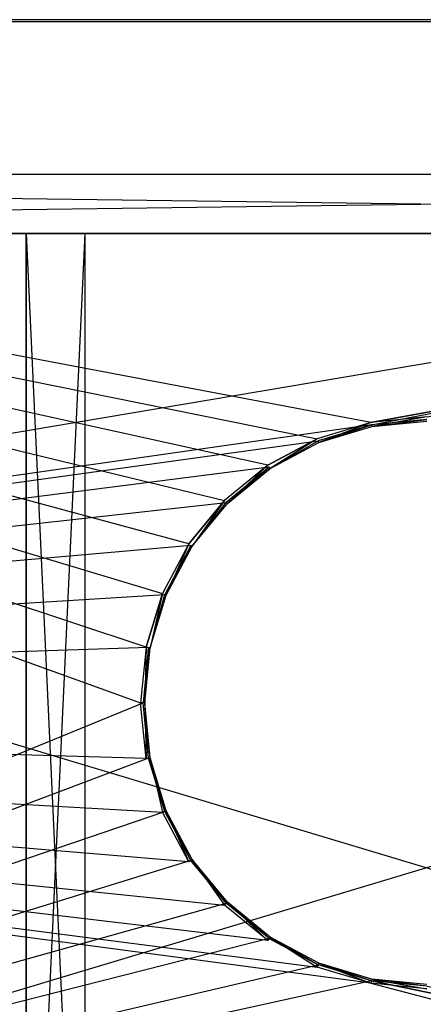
# Model space of a CAD drawing. Extents: x 0 to 1.4, y -0.5 to 0.
# Tile 10 of 22: x 0.57 to 0.7, y -0.32 to 0. Entities that reach past the tile are written whole.
import ezdxf

# ---------------------------------------------------------------- set-up
doc = ezdxf.new("R2010")
doc.units = 0
for name, color, linetype in [('L10_KORPUS_LEGATO_MS_X_190__Y_4', 7, 'CONTINUOUS'), ('L11_KORPUS_LEGATO_BO_X_13620__Y', 7, 'CONTINUOUS'), ('L12_KORPUS_LEGATO_RWT_X_13620__', 7, 'CONTINUOUS'), ('L28_PLATTE_LEGATO_N_B14400__0__', 7, 'CONTINUOUS')]:
    doc.layers.add(name, color=color, linetype=linetype)

msp = doc.modelspace()

# ---------------------------------------------------------------- linework, layer by layer
at = {"layer": 'L10_KORPUS_LEGATO_MS_X_190__Y_4', "color": 8}
for points, invisible_edges in [([(0.571, -0.478, 0.313), (0.571, -0.069, 0.02), (0.571, -0.478, 0.02), (0.571, -0.478, 0.313)], 13), ([(0.571, -0.069, 0.02), (0.571, -0.478, 0.313), (0.571, -0.069, 0.313), (0.571, -0.069, 0.02)], 14), ([(0.571, -0.069, 0.313), (0.59, -0.069, 0.02), (0.571, -0.069, 0.02), (0.571, -0.069, 0.313)], 13), ([(0.59, -0.069, 0.02), (0.571, -0.069, 0.313), (0.59, -0.069, 0.313), (0.59, -0.069, 0.02)], 14), ([(0.59, -0.069, 0.02), (0.571, -0.478, 0.02), (0.571, -0.069, 0.02), (0.59, -0.069, 0.02)], 13), ([(0.571, -0.478, 0.02), (0.59, -0.069, 0.02), (0.59, -0.478, 0.02), (0.571, -0.478, 0.02)], 14), ([(0.59, -0.478, 0.313), (0.571, -0.069, 0.313), (0.571, -0.478, 0.313), (0.59, -0.478, 0.313)], 13), ([(0.571, -0.069, 0.313), (0.59, -0.478, 0.313), (0.59, -0.069, 0.313), (0.571, -0.069, 0.313)], 14), ([(0.59, -0.069, 0.02), (0.59, -0.478, 0.313), (0.59, -0.478, 0.02), (0.59, -0.069, 0.02)], 13), ([(0.59, -0.478, 0.313), (0.59, -0.069, 0.02), (0.59, -0.069, 0.313), (0.59, -0.478, 0.313)], 14)]:
    msp.add_3dface(points, dxfattribs=dict(at, invisible_edges=invisible_edges))
at = {"layer": 'L11_KORPUS_LEGATO_BO_X_13620__Y', "color": 8}
for points, invisible_edges in [([(1.381, -0.4785, 0.02), (0.019, -0.069, 0.02), (0.019, -0.4785, 0.02), (1.381, -0.4785, 0.02)], 13), ([(0.019, -0.069, 0.02), (1.381, -0.4785, 0.02), (1.381, -0.069, 0.02), (0.019, -0.069, 0.02)], 14), ([(1.381, -0.069, 0.001), (0.019, -0.4785, 0.001), (0.019, -0.069, 0.001), (1.381, -0.069, 0.001)], 13), ([(0.019, -0.4785, 0.001), (1.381, -0.069, 0.001), (1.381, -0.4785, 0.001), (0.019, -0.4785, 0.001)], 14), ([(0.019, -0.069, 0.02), (1.381, -0.069, 0.001), (0.019, -0.069, 0.001), (0.019, -0.069, 0.02)], 13), ([(1.381, -0.069, 0.001), (0.019, -0.069, 0.02), (1.381, -0.069, 0.02), (1.381, -0.069, 0.001)], 14)]:
    msp.add_3dface(points, dxfattribs=dict(at, invisible_edges=invisible_edges))
at = {"layer": 'L12_KORPUS_LEGATO_RWT_X_13620__', "color": 8}
for points, invisible_edges in [([(0.019, -0.05, 0.1605), (1.381, -0.05, 0.0005), (0.019, -0.05, 0.0005), (0.019, -0.05, 0.1605)], 13), ([(1.381, -0.05, 0.0005), (0.019, -0.05, 0.1605), (1.381, -0.05, 0.1605), (1.381, -0.05, 0.0005)], 14), ([(1.381, -0.05, 0.0005), (0.019, -0.069, 0.0005), (0.019, -0.05, 0.0005), (1.381, -0.05, 0.0005)], 13), ([(0.019, -0.069, 0.0005), (1.381, -0.05, 0.0005), (1.381, -0.069, 0.0005), (0.019, -0.069, 0.0005)], 14), ([(1.381, -0.069, 0.1605), (0.019, -0.05, 0.1605), (0.019, -0.069, 0.1605), (1.381, -0.069, 0.1605)], 13), ([(0.019, -0.05, 0.1605), (1.381, -0.069, 0.1605), (1.381, -0.05, 0.1605), (0.019, -0.05, 0.1605)], 14), ([(1.381, -0.069, 0.0005), (0.019, -0.069, 0.1605), (0.019, -0.069, 0.0005), (1.381, -0.069, 0.0005)], 13), ([(0.019, -0.069, 0.1605), (1.381, -0.069, 0.0005), (1.381, -0.069, 0.1605), (0.019, -0.069, 0.1605)], 14)]:
    msp.add_3dface(points, dxfattribs=dict(at, invisible_edges=invisible_edges))
at = {"layer": 'L28_PLATTE_LEGATO_N_B14400__0__', "color": 8}
for points, invisible_edges in [([(0.00192, 0, 0.378361), (1.398322, 0, 0.374378), (0.00192, 0, 0.374378), (0.00192, 0, 0.378361)], 13), ([(1.398322, 0, 0.374378), (0.00192, 0, 0.378361), (1.398322, 0, 0.378361), (1.398322, 0, 0.374378)], 14), ([(0.00192, 0, 0.38), (1.398322, 0, 0.378361), (0.00192, 0, 0.378361), (0.00192, 0, 0.38)], 13), ([(1.398322, 0, 0.378361), (0.00192, 0, 0.38), (1.398322, 0, 0.38), (1.398322, 0, 0.378361)], 14), ([(0.00192, 0, 0.3732), (1.397308, 0, 0.372564), (0.002933, 0, 0.372564), (0.00192, 0, 0.3732)], 13), ([(1.397308, 0, 0.372564), (0.00192, 0, 0.3732), (1.398322, 0, 0.3732), (1.397308, 0, 0.372564)], 14), ([(0.00192, 0, 0.374378), (1.398322, 0, 0.3732), (0.00192, 0, 0.3732), (0.00192, 0, 0.374378)], 13), ([(1.398322, 0, 0.3732), (0.00192, 0, 0.374378), (1.398322, 0, 0.374378), (1.398322, 0, 0.3732)], 14), ([(1.398322, -0.001197, 0.38), (0.00192, 0, 0.38), (0.00192, -0.001197, 0.38), (1.398322, -0.001197, 0.38)], 13), ([(0.00192, 0, 0.38), (1.398322, -0.001197, 0.38), (1.398322, 0, 0.38), (0.00192, 0, 0.38)], 14), ([(0.002933, 0, 0.372564), (1.350281, 0, 0.343069), (0.049961, 0, 0.343069), (0.002933, 0, 0.372564)], 13), ([(1.350281, 0, 0.343069), (0.002933, 0, 0.372564), (1.397308, 0, 0.372564), (1.350281, 0, 0.343069)], 14), ([(0.049961, 0, 0.343069), (1.348577, 0, 0.342), (0.051665, 0, 0.342), (0.049961, 0, 0.343069)], 13), ([(1.348577, 0, 0.342), (0.049961, 0, 0.343069), (1.350281, 0, 0.343069), (1.348577, 0, 0.342)], 14), ([(1.348577, 0, 0.342), (0.051665, -0.001197, 0.342), (0.051665, 0, 0.342), (1.348577, 0, 0.342)], 13), ([(0.051665, -0.001197, 0.342), (1.348577, 0, 0.342), (1.348577, -0.001197, 0.342), (0.051665, -0.001197, 0.342)], 14), ([(0.607929, -0.220523, 0.38), (0.00192, -0.001197, 0.38), (0.00192, -0.220523, 0.38), (0.607929, -0.220523, 0.38)], 13), ([(0.00192, -0.001197, 0.38), (0.607929, -0.220523, 0.38), (0.609703, -0.202515, 0.38), (0.00192, -0.001197, 0.38)], 10), ([(0.00192, -0.001197, 0.38), (0.609703, -0.202515, 0.38), (0.614955, -0.185199, 0.38), (0.00192, -0.001197, 0.38)], 13), ([(0.00192, -0.001197, 0.38), (0.614955, -0.185199, 0.38), (0.623485, -0.169241, 0.38), (0.00192, -0.001197, 0.38)], 10), ([(0.00192, -0.001197, 0.38), (0.623485, -0.169241, 0.38), (0.634964, -0.155254, 0.38), (0.00192, -0.001197, 0.38)], 13), ([(0.00192, -0.001197, 0.38), (0.634964, -0.155254, 0.38), (0.648952, -0.143774, 0.38), (0.00192, -0.001197, 0.38)], 10), ([(0.00192, -0.001197, 0.38), (0.648952, -0.143774, 0.38), (0.66491, -0.135245, 0.38), (0.00192, -0.001197, 0.38)], 13), ([(0.00192, -0.001197, 0.38), (0.66491, -0.135245, 0.38), (0.682226, -0.129992, 0.38), (0.00192, -0.001197, 0.38)], 10), ([(0.00192, -0.001197, 0.38), (0.682226, -0.129992, 0.38), (1.398322, -0.001197, 0.38), (0.00192, -0.001197, 0.38)], 13), ([(1.348577, -0.001197, 0.342), (0.051665, -0.220523, 0.342), (0.051665, -0.001197, 0.342), (1.348577, -0.001197, 0.342)], 13), ([(0.051665, -0.220523, 0.342), (1.348577, -0.001197, 0.342), (0.682383, -0.130785, 0.342), (0.051665, -0.220523, 0.342)], 10), ([(1.398322, -0.001197, 0.38), (0.682226, -0.129992, 0.38), (0.700233, -0.128218, 0.38), (1.398322, -0.001197, 0.38)], 10), ([(0.682383, -0.130785, 0.342), (1.348577, -0.001197, 0.342), (0.700233, -0.129027, 0.342), (0.682383, -0.130785, 0.342)], 10), ([(0.665429, -0.136498, 0.38), (0.682226, -0.129992, 0.38), (0.66491, -0.135245, 0.38), (0.665429, -0.136498, 0.38)], 13), ([(0.682226, -0.129992, 0.38), (0.665429, -0.136498, 0.38), (0.68249, -0.131322, 0.38), (0.682226, -0.129992, 0.38)], 14), ([(0.68249, -0.131322, 0.38), (0.700233, -0.128218, 0.38), (0.682226, -0.129992, 0.38), (0.68249, -0.131322, 0.38)], 13), ([(0.700233, -0.129027, 0.342), (0.68249, -0.131322, 0.342), (0.682383, -0.130785, 0.342), (0.700233, -0.129027, 0.342)], 13), ([(0.700233, -0.128218, 0.38), (0.68249, -0.131322, 0.38), (0.700233, -0.129575, 0.38), (0.700233, -0.128218, 0.38)], 14), ([(0.68249, -0.131322, 0.342), (0.700233, -0.129027, 0.342), (0.700233, -0.129575, 0.342), (0.68249, -0.131322, 0.342)], 14), ([(0.700233, -0.129575, 0.38), (0.68249, -0.131322, 0.379138), (0.700233, -0.129575, 0.379138), (0.700233, -0.129575, 0.38)], 13), ([(0.68249, -0.131322, 0.379138), (0.700233, -0.129575, 0.38), (0.68249, -0.131322, 0.38), (0.68249, -0.131322, 0.379138)], 14), ([(0.700233, -0.129575, 0.342861), (0.68249, -0.131322, 0.342), (0.700233, -0.129575, 0.342), (0.700233, -0.129575, 0.342861)], 13), ([(0.68249, -0.131322, 0.342), (0.700233, -0.129575, 0.342861), (0.68249, -0.131322, 0.342861), (0.68249, -0.131322, 0.342)], 14), ([(0.700233, -0.129575, 0.379138), (0.68249, -0.131322, 0.342861), (0.700233, -0.129575, 0.342861), (0.700233, -0.129575, 0.379138)], 13), ([(0.68249, -0.131322, 0.342861), (0.700233, -0.129575, 0.379138), (0.68249, -0.131322, 0.379138), (0.68249, -0.131322, 0.342861)], 14), ([(0.051665, -0.220523, 0.342), (0.682383, -0.130785, 0.342), (0.665219, -0.135991, 0.342), (0.051665, -0.220523, 0.342)], 13), ([(0.682383, -0.130785, 0.342), (0.665429, -0.136498, 0.342), (0.665219, -0.135991, 0.342), (0.682383, -0.130785, 0.342)], 13), ([(0.665429, -0.136498, 0.342), (0.682383, -0.130785, 0.342), (0.68249, -0.131322, 0.342), (0.665429, -0.136498, 0.342)], 14), ([(0.68249, -0.131322, 0.379138), (0.665429, -0.136498, 0.38), (0.665429, -0.136498, 0.379138), (0.68249, -0.131322, 0.379138)], 13), ([(0.665429, -0.136498, 0.38), (0.68249, -0.131322, 0.379138), (0.68249, -0.131322, 0.38), (0.665429, -0.136498, 0.38)], 14), ([(0.68249, -0.131322, 0.342861), (0.665429, -0.136498, 0.342), (0.68249, -0.131322, 0.342), (0.68249, -0.131322, 0.342861)], 13), ([(0.665429, -0.136498, 0.342), (0.68249, -0.131322, 0.342861), (0.665429, -0.136498, 0.342861), (0.665429, -0.136498, 0.342)], 14), ([(0.68249, -0.131322, 0.342861), (0.665429, -0.136498, 0.379138), (0.665429, -0.136498, 0.342861), (0.68249, -0.131322, 0.342861)], 13), ([(0.665429, -0.136498, 0.379138), (0.68249, -0.131322, 0.342861), (0.68249, -0.131322, 0.379138), (0.665429, -0.136498, 0.379138)], 14), ([(0.051665, -0.220523, 0.342), (0.665219, -0.135991, 0.342), (0.649401, -0.144447, 0.342), (0.051665, -0.220523, 0.342)], 10), ([(0.649705, -0.144902, 0.38), (0.66491, -0.135245, 0.38), (0.648952, -0.143774, 0.38), (0.649705, -0.144902, 0.38)], 13), ([(0.665219, -0.135991, 0.342), (0.649705, -0.144902, 0.342), (0.649401, -0.144447, 0.342), (0.665219, -0.135991, 0.342)], 13), ([(0.66491, -0.135245, 0.38), (0.649705, -0.144902, 0.38), (0.665429, -0.136498, 0.38), (0.66491, -0.135245, 0.38)], 14), ([(0.649705, -0.144902, 0.342), (0.665219, -0.135991, 0.342), (0.665429, -0.136498, 0.342), (0.649705, -0.144902, 0.342)], 14), ([(0.665429, -0.136498, 0.38), (0.649705, -0.144902, 0.379138), (0.665429, -0.136498, 0.379138), (0.665429, -0.136498, 0.38)], 13), ([(0.649705, -0.144902, 0.379138), (0.665429, -0.136498, 0.38), (0.649705, -0.144902, 0.38), (0.649705, -0.144902, 0.379138)], 14), ([(0.665429, -0.136498, 0.342861), (0.649705, -0.144902, 0.342), (0.665429, -0.136498, 0.342), (0.665429, -0.136498, 0.342861)], 13), ([(0.649705, -0.144902, 0.342), (0.665429, -0.136498, 0.342861), (0.649705, -0.144902, 0.342861), (0.649705, -0.144902, 0.342)], 14), ([(0.665429, -0.136498, 0.379138), (0.649705, -0.144902, 0.342861), (0.665429, -0.136498, 0.342861), (0.665429, -0.136498, 0.379138)], 13), ([(0.649705, -0.144902, 0.342861), (0.665429, -0.136498, 0.379138), (0.649705, -0.144902, 0.379138), (0.649705, -0.144902, 0.342861)], 14), ([(0.051665, -0.220523, 0.342), (0.649401, -0.144447, 0.342), (0.635536, -0.155825, 0.342), (0.051665, -0.220523, 0.342)], 13), ([(0.635923, -0.156213, 0.38), (0.648952, -0.143774, 0.38), (0.634964, -0.155254, 0.38), (0.635923, -0.156213, 0.38)], 13), ([(0.649401, -0.144447, 0.342), (0.635923, -0.156213, 0.342), (0.635536, -0.155825, 0.342), (0.649401, -0.144447, 0.342)], 13), ([(0.648952, -0.143774, 0.38), (0.635923, -0.156213, 0.38), (0.649705, -0.144902, 0.38), (0.648952, -0.143774, 0.38)], 14), ([(0.635923, -0.156213, 0.342), (0.649401, -0.144447, 0.342), (0.649705, -0.144902, 0.342), (0.635923, -0.156213, 0.342)], 14), ([(0.649705, -0.144902, 0.38), (0.635923, -0.156213, 0.379138), (0.649705, -0.144902, 0.379138), (0.649705, -0.144902, 0.38)], 13), ([(0.635923, -0.156213, 0.379138), (0.649705, -0.144902, 0.38), (0.635923, -0.156213, 0.38), (0.635923, -0.156213, 0.379138)], 14), ([(0.649705, -0.144902, 0.342861), (0.635923, -0.156213, 0.342), (0.649705, -0.144902, 0.342), (0.649705, -0.144902, 0.342861)], 13), ([(0.635923, -0.156213, 0.342), (0.649705, -0.144902, 0.342861), (0.635923, -0.156213, 0.342861), (0.635923, -0.156213, 0.342)], 14), ([(0.649705, -0.144902, 0.379138), (0.635923, -0.156213, 0.342861), (0.649705, -0.144902, 0.342861), (0.649705, -0.144902, 0.379138)], 13), ([(0.635923, -0.156213, 0.342861), (0.649705, -0.144902, 0.379138), (0.635923, -0.156213, 0.379138), (0.635923, -0.156213, 0.342861)], 14), ([(0.624613, -0.169995, 0.38), (0.634964, -0.155254, 0.38), (0.623485, -0.169241, 0.38), (0.624613, -0.169995, 0.38)], 13), ([(0.634964, -0.155254, 0.38), (0.624613, -0.169995, 0.38), (0.635923, -0.156213, 0.38), (0.634964, -0.155254, 0.38)], 14), ([(0.051665, -0.220523, 0.342), (0.635536, -0.155825, 0.342), (0.624157, -0.16969, 0.342), (0.051665, -0.220523, 0.342)], 10), ([(0.635536, -0.155825, 0.342), (0.624613, -0.169995, 0.342), (0.624157, -0.16969, 0.342), (0.635536, -0.155825, 0.342)], 13), ([(0.624613, -0.169995, 0.342), (0.635536, -0.155825, 0.342), (0.635923, -0.156213, 0.342), (0.624613, -0.169995, 0.342)], 14), ([(0.635923, -0.156213, 0.379138), (0.624613, -0.169995, 0.38), (0.624613, -0.169995, 0.379138), (0.635923, -0.156213, 0.379138)], 13), ([(0.624613, -0.169995, 0.38), (0.635923, -0.156213, 0.379138), (0.635923, -0.156213, 0.38), (0.624613, -0.169995, 0.38)], 14), ([(0.635923, -0.156213, 0.342), (0.624613, -0.169995, 0.342861), (0.624613, -0.169995, 0.342), (0.635923, -0.156213, 0.342)], 13), ([(0.624613, -0.169995, 0.342861), (0.635923, -0.156213, 0.342), (0.635923, -0.156213, 0.342861), (0.624613, -0.169995, 0.342861)], 14), ([(0.635923, -0.156213, 0.342861), (0.624613, -0.169995, 0.379138), (0.624613, -0.169995, 0.342861), (0.635923, -0.156213, 0.342861)], 13), ([(0.624613, -0.169995, 0.379138), (0.635923, -0.156213, 0.342861), (0.635923, -0.156213, 0.379138), (0.624613, -0.169995, 0.379138)], 14), ([(0.051665, -0.220523, 0.342), (0.624157, -0.16969, 0.342), (0.615702, -0.185509, 0.342), (0.051665, -0.220523, 0.342)], 13), ([(0.616208, -0.185719, 0.38), (0.623485, -0.169241, 0.38), (0.614955, -0.185199, 0.38), (0.616208, -0.185719, 0.38)], 13), ([(0.624157, -0.16969, 0.342), (0.616208, -0.185719, 0.342), (0.615702, -0.185509, 0.342), (0.624157, -0.16969, 0.342)], 13), ([(0.623485, -0.169241, 0.38), (0.616208, -0.185719, 0.38), (0.624613, -0.169995, 0.38), (0.623485, -0.169241, 0.38)], 14), ([(0.616208, -0.185719, 0.342), (0.624157, -0.16969, 0.342), (0.624613, -0.169995, 0.342), (0.616208, -0.185719, 0.342)], 14), ([(0.624613, -0.169995, 0.379138), (0.616208, -0.185719, 0.38), (0.616208, -0.185719, 0.379138), (0.624613, -0.169995, 0.379138)], 13), ([(0.616208, -0.185719, 0.38), (0.624613, -0.169995, 0.379138), (0.624613, -0.169995, 0.38), (0.616208, -0.185719, 0.38)], 14), ([(0.624613, -0.169995, 0.342), (0.616208, -0.185719, 0.342861), (0.616208, -0.185719, 0.342), (0.624613, -0.169995, 0.342)], 13), ([(0.616208, -0.185719, 0.342861), (0.624613, -0.169995, 0.342), (0.624613, -0.169995, 0.342861), (0.616208, -0.185719, 0.342861)], 14), ([(0.624613, -0.169995, 0.342861), (0.616208, -0.185719, 0.379138), (0.616208, -0.185719, 0.342861), (0.624613, -0.169995, 0.342861)], 13), ([(0.616208, -0.185719, 0.379138), (0.624613, -0.169995, 0.342861), (0.624613, -0.169995, 0.379138), (0.616208, -0.185719, 0.379138)], 14), ([(0.051665, -0.220523, 0.342), (0.615702, -0.185509, 0.342), (0.610495, -0.202673, 0.342), (0.051665, -0.220523, 0.342)], 10), ([(0.611033, -0.20278, 0.38), (0.614955, -0.185199, 0.38), (0.609703, -0.202515, 0.38), (0.611033, -0.20278, 0.38)], 13), ([(0.615702, -0.185509, 0.342), (0.611033, -0.20278, 0.342), (0.610495, -0.202673, 0.342), (0.615702, -0.185509, 0.342)], 13), ([(0.614955, -0.185199, 0.38), (0.611033, -0.20278, 0.38), (0.616208, -0.185719, 0.38), (0.614955, -0.185199, 0.38)], 14), ([(0.611033, -0.20278, 0.342), (0.615702, -0.185509, 0.342), (0.616208, -0.185719, 0.342), (0.611033, -0.20278, 0.342)], 14), ([(0.616208, -0.185719, 0.379138), (0.611033, -0.20278, 0.38), (0.611033, -0.20278, 0.379138), (0.616208, -0.185719, 0.379138)], 13), ([(0.611033, -0.20278, 0.38), (0.616208, -0.185719, 0.379138), (0.616208, -0.185719, 0.38), (0.611033, -0.20278, 0.38)], 14), ([(0.616208, -0.185719, 0.342), (0.611033, -0.20278, 0.342861), (0.611033, -0.20278, 0.342), (0.616208, -0.185719, 0.342)], 13), ([(0.611033, -0.20278, 0.342861), (0.616208, -0.185719, 0.342), (0.616208, -0.185719, 0.342861), (0.611033, -0.20278, 0.342861)], 14), ([(0.616208, -0.185719, 0.342861), (0.611033, -0.20278, 0.379138), (0.611033, -0.20278, 0.342861), (0.616208, -0.185719, 0.342861)], 13), ([(0.611033, -0.20278, 0.379138), (0.616208, -0.185719, 0.342861), (0.616208, -0.185719, 0.379138), (0.611033, -0.20278, 0.379138)], 14), ([(0.051665, -0.220523, 0.342), (0.610495, -0.202673, 0.342), (0.608737, -0.220523, 0.342), (0.051665, -0.220523, 0.342)], 13), ([(0.609285, -0.220523, 0.38), (0.609703, -0.202515, 0.38), (0.607929, -0.220523, 0.38), (0.609285, -0.220523, 0.38)], 13), ([(0.610495, -0.202673, 0.342), (0.609285, -0.220523, 0.342), (0.608737, -0.220523, 0.342), (0.610495, -0.202673, 0.342)], 13), ([(0.609703, -0.202515, 0.38), (0.609285, -0.220523, 0.38), (0.611033, -0.20278, 0.38), (0.609703, -0.202515, 0.38)], 14), ([(0.609285, -0.220523, 0.342), (0.610495, -0.202673, 0.342), (0.611033, -0.20278, 0.342), (0.609285, -0.220523, 0.342)], 14), ([(0.611033, -0.20278, 0.379138), (0.609285, -0.220523, 0.38), (0.609285, -0.220523, 0.379138), (0.611033, -0.20278, 0.379138)], 13), ([(0.609285, -0.220523, 0.38), (0.611033, -0.20278, 0.379138), (0.611033, -0.20278, 0.38), (0.609285, -0.220523, 0.38)], 14), ([(0.611033, -0.20278, 0.342), (0.609285, -0.220523, 0.342861), (0.609285, -0.220523, 0.342), (0.611033, -0.20278, 0.342)], 13), ([(0.609285, -0.220523, 0.342861), (0.611033, -0.20278, 0.342), (0.611033, -0.20278, 0.342861), (0.609285, -0.220523, 0.342861)], 14), ([(0.611033, -0.20278, 0.342861), (0.609285, -0.220523, 0.379138), (0.609285, -0.220523, 0.342861), (0.611033, -0.20278, 0.342861)], 13), ([(0.609285, -0.220523, 0.379138), (0.611033, -0.20278, 0.342861), (0.611033, -0.20278, 0.379138), (0.609285, -0.220523, 0.379138)], 14), ([(1.398322, -0.498375, 0.38), (0.00192, -0.220523, 0.38), (0.00192, -0.498375, 0.38), (1.398322, -0.498375, 0.38)], 13), ([(0.00192, -0.220523, 0.38), (1.398322, -0.498375, 0.38), (0.682226, -0.311054, 0.38), (0.00192, -0.220523, 0.38)], 10), ([(0.00192, -0.220523, 0.38), (0.682226, -0.311054, 0.38), (0.66491, -0.305801, 0.38), (0.00192, -0.220523, 0.38)], 13), ([(0.00192, -0.220523, 0.38), (0.66491, -0.305801, 0.38), (0.648952, -0.297271, 0.38), (0.00192, -0.220523, 0.38)], 10), ([(0.00192, -0.220523, 0.38), (0.648952, -0.297271, 0.38), (0.634964, -0.285792, 0.38), (0.00192, -0.220523, 0.38)], 13), ([(0.00192, -0.220523, 0.38), (0.634964, -0.285792, 0.38), (0.623485, -0.271804, 0.38), (0.00192, -0.220523, 0.38)], 10), ([(0.00192, -0.220523, 0.38), (0.623485, -0.271804, 0.38), (0.614955, -0.255846, 0.38), (0.00192, -0.220523, 0.38)], 13), ([(0.00192, -0.220523, 0.38), (0.614955, -0.255846, 0.38), (0.609703, -0.238531, 0.38), (0.00192, -0.220523, 0.38)], 10), ([(0.00192, -0.220523, 0.38), (0.609703, -0.238531, 0.38), (0.607929, -0.220523, 0.38), (0.00192, -0.220523, 0.38)], 13), ([(0.608737, -0.220523, 0.342), (0.051665, -0.448631, 0.342), (0.051665, -0.220523, 0.342), (0.608737, -0.220523, 0.342)], 13), ([(0.051665, -0.448631, 0.342), (0.608737, -0.220523, 0.342), (0.610495, -0.238373, 0.342), (0.051665, -0.448631, 0.342)], 10), ([(0.609703, -0.238531, 0.38), (0.609285, -0.220523, 0.38), (0.607929, -0.220523, 0.38), (0.609703, -0.238531, 0.38)], 13), ([(0.609285, -0.220523, 0.342), (0.610495, -0.238373, 0.342), (0.608737, -0.220523, 0.342), (0.609285, -0.220523, 0.342)], 13), ([(0.609285, -0.220523, 0.379138), (0.611033, -0.238266, 0.38), (0.611033, -0.238266, 0.379138), (0.609285, -0.220523, 0.379138)], 13), ([(0.611033, -0.238266, 0.38), (0.609285, -0.220523, 0.379138), (0.609285, -0.220523, 0.38), (0.611033, -0.238266, 0.38)], 14), ([(0.609285, -0.220523, 0.342), (0.611033, -0.238266, 0.342861), (0.611033, -0.238266, 0.342), (0.609285, -0.220523, 0.342)], 13), ([(0.611033, -0.238266, 0.342861), (0.609285, -0.220523, 0.342), (0.609285, -0.220523, 0.342861), (0.611033, -0.238266, 0.342861)], 14), ([(0.609285, -0.220523, 0.342861), (0.611033, -0.238266, 0.379138), (0.611033, -0.238266, 0.342861), (0.609285, -0.220523, 0.342861)], 13), ([(0.611033, -0.238266, 0.379138), (0.609285, -0.220523, 0.342861), (0.609285, -0.220523, 0.379138), (0.611033, -0.238266, 0.379138)], 14), ([(0.609285, -0.220523, 0.38), (0.609703, -0.238531, 0.38), (0.611033, -0.238266, 0.38), (0.609285, -0.220523, 0.38)], 14), ([(0.610495, -0.238373, 0.342), (0.609285, -0.220523, 0.342), (0.611033, -0.238266, 0.342), (0.610495, -0.238373, 0.342)], 14), ([(0.614955, -0.255846, 0.38), (0.611033, -0.238266, 0.38), (0.609703, -0.238531, 0.38), (0.614955, -0.255846, 0.38)], 13), ([(0.611033, -0.238266, 0.342), (0.615702, -0.255537, 0.342), (0.610495, -0.238373, 0.342), (0.611033, -0.238266, 0.342)], 13), ([(0.611033, -0.238266, 0.379138), (0.616208, -0.255327, 0.38), (0.616208, -0.255327, 0.379138), (0.611033, -0.238266, 0.379138)], 13), ([(0.616208, -0.255327, 0.38), (0.611033, -0.238266, 0.379138), (0.611033, -0.238266, 0.38), (0.616208, -0.255327, 0.38)], 14), ([(0.611033, -0.238266, 0.342), (0.616208, -0.255327, 0.342861), (0.616208, -0.255327, 0.342), (0.611033, -0.238266, 0.342)], 13), ([(0.616208, -0.255327, 0.342861), (0.611033, -0.238266, 0.342), (0.611033, -0.238266, 0.342861), (0.616208, -0.255327, 0.342861)], 14), ([(0.611033, -0.238266, 0.342861), (0.616208, -0.255327, 0.379138), (0.616208, -0.255327, 0.342861), (0.611033, -0.238266, 0.342861)], 13), ([(0.616208, -0.255327, 0.379138), (0.611033, -0.238266, 0.342861), (0.611033, -0.238266, 0.379138), (0.616208, -0.255327, 0.379138)], 14), ([(0.611033, -0.238266, 0.38), (0.614955, -0.255846, 0.38), (0.616208, -0.255327, 0.38), (0.611033, -0.238266, 0.38)], 14), ([(0.615702, -0.255537, 0.342), (0.611033, -0.238266, 0.342), (0.616208, -0.255327, 0.342), (0.615702, -0.255537, 0.342)], 14), ([(0.051665, -0.448631, 0.342), (0.610495, -0.238373, 0.342), (0.615702, -0.255537, 0.342), (0.051665, -0.448631, 0.342)], 13), ([(0.051665, -0.448631, 0.342), (0.615702, -0.255537, 0.342), (0.624157, -0.271355, 0.342), (0.051665, -0.448631, 0.342)], 10), ([(0.623485, -0.271804, 0.38), (0.616208, -0.255327, 0.38), (0.614955, -0.255846, 0.38), (0.623485, -0.271804, 0.38)], 13), ([(0.616208, -0.255327, 0.342), (0.624157, -0.271355, 0.342), (0.615702, -0.255537, 0.342), (0.616208, -0.255327, 0.342)], 13), ([(0.616208, -0.255327, 0.379138), (0.624613, -0.271051, 0.38), (0.624613, -0.271051, 0.379138), (0.616208, -0.255327, 0.379138)], 13), ([(0.624613, -0.271051, 0.38), (0.616208, -0.255327, 0.379138), (0.616208, -0.255327, 0.38), (0.624613, -0.271051, 0.38)], 14), ([(0.616208, -0.255327, 0.342), (0.624613, -0.271051, 0.342861), (0.624613, -0.271051, 0.342), (0.616208, -0.255327, 0.342)], 13), ([(0.624613, -0.271051, 0.342861), (0.616208, -0.255327, 0.342), (0.616208, -0.255327, 0.342861), (0.624613, -0.271051, 0.342861)], 14), ([(0.616208, -0.255327, 0.342861), (0.624613, -0.271051, 0.379138), (0.624613, -0.271051, 0.342861), (0.616208, -0.255327, 0.342861)], 13), ([(0.624613, -0.271051, 0.379138), (0.616208, -0.255327, 0.342861), (0.616208, -0.255327, 0.379138), (0.624613, -0.271051, 0.379138)], 14), ([(0.616208, -0.255327, 0.38), (0.623485, -0.271804, 0.38), (0.624613, -0.271051, 0.38), (0.616208, -0.255327, 0.38)], 14), ([(0.624157, -0.271355, 0.342), (0.616208, -0.255327, 0.342), (0.624613, -0.271051, 0.342), (0.624157, -0.271355, 0.342)], 14), ([(0.051665, -0.448631, 0.342), (0.624157, -0.271355, 0.342), (0.635536, -0.28522, 0.342), (0.051665, -0.448631, 0.342)], 13), ([(0.634964, -0.285792, 0.38), (0.624613, -0.271051, 0.38), (0.623485, -0.271804, 0.38), (0.634964, -0.285792, 0.38)], 13), ([(0.624613, -0.271051, 0.342), (0.635536, -0.28522, 0.342), (0.624157, -0.271355, 0.342), (0.624613, -0.271051, 0.342)], 13), ([(0.624613, -0.271051, 0.379138), (0.635923, -0.284833, 0.38), (0.635923, -0.284833, 0.379138), (0.624613, -0.271051, 0.379138)], 13), ([(0.635923, -0.284833, 0.38), (0.624613, -0.271051, 0.379138), (0.624613, -0.271051, 0.38), (0.635923, -0.284833, 0.38)], 14), ([(0.624613, -0.271051, 0.342), (0.635923, -0.284833, 0.342861), (0.635923, -0.284833, 0.342), (0.624613, -0.271051, 0.342)], 13), ([(0.635923, -0.284833, 0.342861), (0.624613, -0.271051, 0.342), (0.624613, -0.271051, 0.342861), (0.635923, -0.284833, 0.342861)], 14), ([(0.624613, -0.271051, 0.342861), (0.635923, -0.284833, 0.379138), (0.635923, -0.284833, 0.342861), (0.624613, -0.271051, 0.342861)], 13), ([(0.635923, -0.284833, 0.379138), (0.624613, -0.271051, 0.342861), (0.624613, -0.271051, 0.379138), (0.635923, -0.284833, 0.379138)], 14), ([(0.624613, -0.271051, 0.38), (0.634964, -0.285792, 0.38), (0.635923, -0.284833, 0.38), (0.624613, -0.271051, 0.38)], 14), ([(0.635536, -0.28522, 0.342), (0.624613, -0.271051, 0.342), (0.635923, -0.284833, 0.342), (0.635536, -0.28522, 0.342)], 14), ([(0.051665, -0.448631, 0.342), (0.635536, -0.28522, 0.342), (0.649401, -0.296599, 0.342), (0.051665, -0.448631, 0.342)], 10), ([(0.648952, -0.297271, 0.38), (0.635923, -0.284833, 0.38), (0.634964, -0.285792, 0.38), (0.648952, -0.297271, 0.38)], 13), ([(0.635923, -0.284833, 0.342), (0.649401, -0.296599, 0.342), (0.635536, -0.28522, 0.342), (0.635923, -0.284833, 0.342)], 13), ([(0.635923, -0.284833, 0.38), (0.649705, -0.296143, 0.379138), (0.635923, -0.284833, 0.379138), (0.635923, -0.284833, 0.38)], 13), ([(0.649705, -0.296143, 0.379138), (0.635923, -0.284833, 0.38), (0.649705, -0.296143, 0.38), (0.649705, -0.296143, 0.379138)], 14), ([(0.635923, -0.284833, 0.342861), (0.649705, -0.296143, 0.342), (0.635923, -0.284833, 0.342), (0.635923, -0.284833, 0.342861)], 13), ([(0.649705, -0.296143, 0.342), (0.635923, -0.284833, 0.342861), (0.649705, -0.296143, 0.342861), (0.649705, -0.296143, 0.342)], 14), ([(0.635923, -0.284833, 0.379138), (0.649705, -0.296143, 0.342861), (0.635923, -0.284833, 0.342861), (0.635923, -0.284833, 0.379138)], 13), ([(0.649705, -0.296143, 0.342861), (0.635923, -0.284833, 0.379138), (0.649705, -0.296143, 0.379138), (0.649705, -0.296143, 0.342861)], 14), ([(0.635923, -0.284833, 0.38), (0.648952, -0.297271, 0.38), (0.649705, -0.296143, 0.38), (0.635923, -0.284833, 0.38)], 14), ([(0.649401, -0.296599, 0.342), (0.635923, -0.284833, 0.342), (0.649705, -0.296143, 0.342), (0.649401, -0.296599, 0.342)], 14), ([(0.051665, -0.448631, 0.342), (0.649401, -0.296599, 0.342), (0.665219, -0.305054, 0.342), (0.051665, -0.448631, 0.342)], 13), ([(0.66491, -0.305801, 0.38), (0.649705, -0.296143, 0.38), (0.648952, -0.297271, 0.38), (0.66491, -0.305801, 0.38)], 13), ([(0.649705, -0.296143, 0.342), (0.665219, -0.305054, 0.342), (0.649401, -0.296599, 0.342), (0.649705, -0.296143, 0.342)], 13), ([(0.649705, -0.296143, 0.379138), (0.665429, -0.304548, 0.38), (0.665429, -0.304548, 0.379138), (0.649705, -0.296143, 0.379138)], 13), ([(0.665429, -0.304548, 0.38), (0.649705, -0.296143, 0.379138), (0.649705, -0.296143, 0.38), (0.665429, -0.304548, 0.38)], 14), ([(0.649705, -0.296143, 0.342861), (0.665429, -0.304548, 0.342), (0.649705, -0.296143, 0.342), (0.649705, -0.296143, 0.342861)], 13), ([(0.665429, -0.304548, 0.342), (0.649705, -0.296143, 0.342861), (0.665429, -0.304548, 0.342861), (0.665429, -0.304548, 0.342)], 14), ([(0.649705, -0.296143, 0.342861), (0.665429, -0.304548, 0.379138), (0.665429, -0.304548, 0.342861), (0.649705, -0.296143, 0.342861)], 13), ([(0.665429, -0.304548, 0.379138), (0.649705, -0.296143, 0.342861), (0.649705, -0.296143, 0.379138), (0.665429, -0.304548, 0.379138)], 14), ([(0.649705, -0.296143, 0.38), (0.66491, -0.305801, 0.38), (0.665429, -0.304548, 0.38), (0.649705, -0.296143, 0.38)], 14), ([(0.665219, -0.305054, 0.342), (0.649705, -0.296143, 0.342), (0.665429, -0.304548, 0.342), (0.665219, -0.305054, 0.342)], 14), ([(0.051665, -0.448631, 0.342), (0.665219, -0.305054, 0.342), (0.682383, -0.310261, 0.342), (0.051665, -0.448631, 0.342)], 10), ([(0.682226, -0.311054, 0.38), (0.665429, -0.304548, 0.38), (0.66491, -0.305801, 0.38), (0.682226, -0.311054, 0.38)], 13), ([(0.665429, -0.304548, 0.342), (0.682383, -0.310261, 0.342), (0.665219, -0.305054, 0.342), (0.665429, -0.304548, 0.342)], 13), ([(0.665429, -0.304548, 0.38), (0.68249, -0.309723, 0.379138), (0.665429, -0.304548, 0.379138), (0.665429, -0.304548, 0.38)], 13), ([(0.68249, -0.309723, 0.379138), (0.665429, -0.304548, 0.38), (0.68249, -0.309723, 0.38), (0.68249, -0.309723, 0.379138)], 14), ([(0.665429, -0.304548, 0.342861), (0.68249, -0.309723, 0.342), (0.665429, -0.304548, 0.342), (0.665429, -0.304548, 0.342861)], 13), ([(0.68249, -0.309723, 0.342), (0.665429, -0.304548, 0.342861), (0.68249, -0.309723, 0.342861), (0.68249, -0.309723, 0.342)], 14), ([(0.665429, -0.304548, 0.379138), (0.68249, -0.309723, 0.342861), (0.665429, -0.304548, 0.342861), (0.665429, -0.304548, 0.379138)], 13), ([(0.68249, -0.309723, 0.342861), (0.665429, -0.304548, 0.379138), (0.68249, -0.309723, 0.379138), (0.68249, -0.309723, 0.342861)], 14), ([(0.665429, -0.304548, 0.38), (0.682226, -0.311054, 0.38), (0.68249, -0.309723, 0.38), (0.665429, -0.304548, 0.38)], 14), ([(0.682383, -0.310261, 0.342), (0.665429, -0.304548, 0.342), (0.68249, -0.309723, 0.342), (0.682383, -0.310261, 0.342)], 14), ([(0.051665, -0.448631, 0.342), (0.682383, -0.310261, 0.342), (1.348577, -0.448631, 0.342), (0.051665, -0.448631, 0.342)], 13), ([(0.700233, -0.312827, 0.38), (0.68249, -0.309723, 0.38), (0.682226, -0.311054, 0.38), (0.700233, -0.312827, 0.38)], 13), ([(0.682226, -0.311054, 0.38), (1.398322, -0.498375, 0.38), (0.700233, -0.312827, 0.38), (0.682226, -0.311054, 0.38)], 10), ([(0.68249, -0.309723, 0.342), (0.700233, -0.312019, 0.342), (0.682383, -0.310261, 0.342), (0.68249, -0.309723, 0.342)], 13), ([(1.348577, -0.448631, 0.342), (0.682383, -0.310261, 0.342), (0.700233, -0.312019, 0.342), (1.348577, -0.448631, 0.342)], 10), ([(0.68249, -0.309723, 0.38), (0.700233, -0.311471, 0.379138), (0.68249, -0.309723, 0.379138), (0.68249, -0.309723, 0.38)], 13), ([(0.700233, -0.311471, 0.379138), (0.68249, -0.309723, 0.38), (0.700233, -0.311471, 0.38), (0.700233, -0.311471, 0.379138)], 14), ([(0.68249, -0.309723, 0.342861), (0.700233, -0.311471, 0.342), (0.68249, -0.309723, 0.342), (0.68249, -0.309723, 0.342861)], 13), ([(0.700233, -0.311471, 0.342), (0.68249, -0.309723, 0.342861), (0.700233, -0.311471, 0.342861), (0.700233, -0.311471, 0.342)], 14), ([(0.68249, -0.309723, 0.379138), (0.700233, -0.311471, 0.342861), (0.68249, -0.309723, 0.342861), (0.68249, -0.309723, 0.379138)], 13), ([(0.700233, -0.311471, 0.342861), (0.68249, -0.309723, 0.379138), (0.700233, -0.311471, 0.379138), (0.700233, -0.311471, 0.342861)], 14), ([(0.68249, -0.309723, 0.38), (0.700233, -0.312827, 0.38), (0.700233, -0.311471, 0.38), (0.68249, -0.309723, 0.38)], 14), ([(0.700233, -0.312019, 0.342), (0.68249, -0.309723, 0.342), (0.700233, -0.311471, 0.342), (0.700233, -0.312019, 0.342)], 14)]:
    msp.add_3dface(points, dxfattribs=dict(at, invisible_edges=invisible_edges))

doc.saveas('drawing.dxf')
